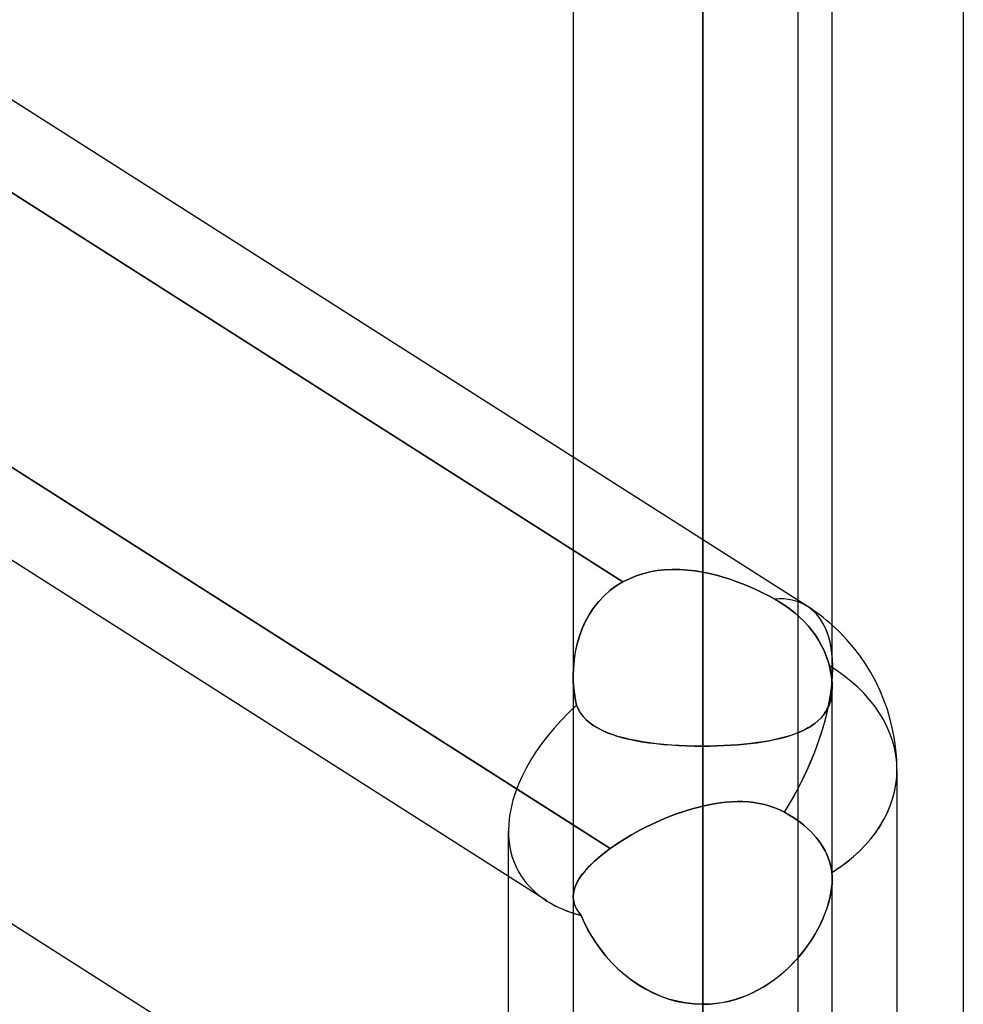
# Model space of a CAD drawing. Header units: millimetres. Extents: x -97 to 82, y -215 to 215.
# Tile 52 of 84: x -20.59 to -14.82, y 43.9 to 49.93. Entities that reach past the tile are written whole.
import ezdxf

# ---------------------------------------------------------------- set-up
doc = ezdxf.new("R2010")
doc.units = ezdxf.units.MM
doc.layers.add('MAIN-1', color=7, linetype='Continuous')
doc.layers.add('MAIN-2', color=7, linetype='Continuous')

msp = doc.modelspace()

# ---------------------------------------------------------------- linework, layer by layer
at = {"layer": 'MAIN-1'}
for p, q in [((-16.4113, 120.621), (-16.4113, 0)), ((-17.2038, 119.8772), (-17.2038, 0)), ((-15.6188, 0), (-15.6188, 119.8772)), ((-14.8169, 57.06), (-14.8169, 0)), ((-17.2038, 47.2489), (-24.4188, 51.8434)), ((-17.2038, 44.999), (-24.4188, 49.5935)), ((-17.3654, 44.5332), (-24.4188, 49.0248)), ((-17.2038, 42.2055), (-24.4187, 46.7999)), ((-15.6188, 45.84), (-15.6188, 45.8395)), ((-15.6188, 45.8395), (-15.6188, 45.8389)), ((-15.6188, 45.8389), (-15.6188, 45.8383)), ((-15.6188, 45.8383), (-15.6188, 45.8378)), ((-15.6188, 45.8378), (-15.6188, 45.8372)), ((-15.6188, 45.8372), (-15.6188, 45.8367)), ((-15.2225, 42.7904), (-15.2225, 45.3349)), ((-17.6, 42.4578), (-17.6, 44.6826)), ((-17.2038, 44.5592), (-17.2038, 44.5593)), ((-17.2038, 44.5591), (-17.2038, 44.5592)), ((-17.2038, 44.559), (-17.2038, 44.5591)), ((-17.2038, 44.5589), (-17.2038, 44.559)), ((-17.2038, 44.5588), (-17.2038, 44.5589)), ((-17.2038, 44.5587), (-17.2038, 44.5588)), ((-16.4113, 43.9005), (-16.4113, 40.5382))]:
    msp.add_line(p, q, dxfattribs=at)
msp.add_arc((-16.4113, 45.3349), 1.1887, 0.00006, 48.18747, dxfattribs=at)
for major_axis, ratio, start_param, end_param in [((-0.6385, -1.0027), 0.473194, 2.415116, 2.590311), ((1.1887, 0), 0.707107, -0.841073, 0), ((1.1286, 0.6193), 0.602954, -2.820509, -2.62005)]:
    msp.add_ellipse((-16.4113, 45.3349), major_axis=major_axis, ratio=ratio, start_param=start_param, end_param=end_param, dxfattribs=at)
at = {"layer": 'MAIN-2'}
for p, q in [((-16.4113, 0), (-16.4113, 120.621)), ((-16.4113, 0), (-16.4113, 119.5736)), ((-16.4113, 119.5736), (-16.4113, 43.9005)), ((-16.4113, 46.5457), (-16.4113, 61.3395)), ((-16.4113, 59.7545), (-16.4113, 45.4811)), ((-15.8269, 43.4698), (-15.8269, 57.06)), ((-16.4113, 40.9821), (-16.4113, 53.4145)), ((-15.8269, 39.9406), (-15.8269, 52.0867)), ((-16.4113, 51.8295), (-16.4113, 39.8567)), ((-24.5468, 51.3562), (-16.8992, 46.4862)), ((-16.8992, 46.4862), (-24.5468, 51.3562)), ((-24.6021, 49.7103), (-16.9766, 44.8543)), ((-15.7727, 46.3376), (-17.2038, 47.2489)), ((-16.8194, 46.5226), (-16.7773, 46.5364)), ((-16.7772, 46.5364), (-16.8193, 46.5227)), ((-16.7773, 46.5364), (-16.7339, 46.5472)), ((-16.7338, 46.5472), (-16.7772, 46.5364)), ((-16.7339, 46.5472), (-16.6895, 46.555)), ((-16.6893, 46.555), (-16.7338, 46.5472)), ((-16.6895, 46.555), (-16.6442, 46.56)), ((-16.644, 46.56), (-16.6893, 46.555)), ((-16.6442, 46.56), (-16.5983, 46.5622)), ((-16.5982, 46.5622), (-16.644, 46.56)), ((-16.5983, 46.5622), (-16.552, 46.5618)), ((-16.5518, 46.5618), (-16.5982, 46.5622)), ((-16.552, 46.5618), (-16.5052, 46.5588)), ((-16.5051, 46.5588), (-16.5518, 46.5618)), ((-16.5052, 46.5588), (-16.4583, 46.5534)), ((-16.4582, 46.5534), (-16.5051, 46.5588)), ((-16.4583, 46.5534), (-16.4113, 46.5457)), ((-16.4113, 46.5457), (-16.4582, 46.5534)), ((-16.3693, 46.5371), (-16.4113, 46.5457)), ((-16.4113, 46.5457), (-16.3693, 46.5371)), ((-16.3275, 46.5268), (-16.3693, 46.5371)), ((-16.3693, 46.5371), (-16.3274, 46.5268)), ((-16.9401, 46.4612), (-16.8992, 46.4862)), ((-16.8992, 46.4862), (-16.94, 46.4612)), ((-16.86, 46.5059), (-16.8992, 46.4862)), ((-16.8992, 46.4862), (-16.8601, 46.5059)), ((-16.8601, 46.5059), (-16.8194, 46.5226)), ((-16.8193, 46.5227), (-16.86, 46.5059)), ((-16.2858, 46.5151), (-16.3275, 46.5268)), ((-16.3274, 46.5268), (-16.2857, 46.515)), ((-16.2444, 46.5019), (-16.2858, 46.5151)), ((-16.2857, 46.515), (-16.2443, 46.5019)), ((-16.2033, 46.4875), (-16.2444, 46.5019)), ((-16.2443, 46.5019), (-16.2032, 46.4874)), ((-16.1627, 46.4718), (-16.2033, 46.4875)), ((-16.2032, 46.4874), (-16.1626, 46.4718)), ((-16.1226, 46.4552), (-16.1627, 46.4718)), ((-16.1626, 46.4718), (-16.1225, 46.4551)), ((-17.0144, 46.4009), (-16.9786, 46.4326)), ((-16.9786, 46.4326), (-17.0144, 46.4009)), ((-16.9786, 46.4326), (-16.9401, 46.4612)), ((-16.94, 46.4612), (-16.9786, 46.4326)), ((-16.0831, 46.4375), (-16.1226, 46.4552)), ((-16.1225, 46.4551), (-16.0831, 46.4375)), ((-16.0446, 46.4192), (-16.0831, 46.4375)), ((-16.0831, 46.4375), (-16.0446, 46.4192)), ((-16.0072, 46.4002), (-16.0446, 46.4192)), ((-16.0446, 46.4192), (-16.0072, 46.4002)), ((-17.0773, 46.3287), (-17.0473, 46.3662)), ((-17.0473, 46.3662), (-17.0773, 46.3287)), ((-17.0473, 46.3662), (-17.0144, 46.4009)), ((-17.0144, 46.4009), (-17.0473, 46.3662)), ((-15.9708, 46.3807), (-16.0072, 46.4002)), ((-16.0072, 46.4002), (-15.9708, 46.3807)), ((-15.9366, 46.3607), (-15.9708, 46.3807)), ((-15.9708, 46.3807), (-15.9366, 46.3607)), ((-15.9041, 46.3395), (-15.9366, 46.3607)), ((-15.9366, 46.3607), (-15.9041, 46.3395)), ((-17.1043, 46.2884), (-17.1282, 46.2456)), ((-17.1281, 46.2458), (-17.1042, 46.2885)), ((-17.0773, 46.3287), (-17.1043, 46.2884)), ((-17.1042, 46.2885), (-17.0773, 46.3287)), ((-15.8736, 46.3175), (-15.9041, 46.3395)), ((-15.9041, 46.3395), (-15.8736, 46.3175)), ((-15.8455, 46.295), (-15.8736, 46.3175)), ((-15.8736, 46.3175), (-15.8455, 46.295)), ((-15.8185, 46.271), (-15.8455, 46.295)), ((-15.8455, 46.295), (-15.8185, 46.271)), ((-17.1487, 46.2011), (-17.1281, 46.2458)), ((-17.1282, 46.2456), (-17.1487, 46.201)), ((-15.7921, 46.2452), (-15.8185, 46.271)), ((-15.8185, 46.271), (-15.7921, 46.2452)), ((-15.7669, 46.2177), (-15.7921, 46.2452)), ((-15.7921, 46.2452), (-15.7669, 46.2177)), ((-17.1487, 46.201), (-17.166, 46.1547)), ((-17.1659, 46.1549), (-17.1487, 46.2011)), ((-15.7434, 46.189), (-15.7669, 46.2177)), ((-15.7669, 46.2177), (-15.7434, 46.189)), ((-15.7219, 46.1594), (-15.7434, 46.189)), ((-15.7434, 46.189), (-15.7219, 46.1594)), ((-17.18, 46.107), (-17.1907, 46.0581)), ((-17.1906, 46.0585), (-17.1799, 46.1073)), ((-17.166, 46.1547), (-17.18, 46.107)), ((-17.1799, 46.1073), (-17.1659, 46.1549)), ((-15.7026, 46.1295), (-15.7219, 46.1594)), ((-15.7219, 46.1594), (-15.7026, 46.1295)), ((-15.6856, 46.0996), (-15.7026, 46.1295)), ((-15.7026, 46.1295), (-15.6856, 46.0996)), ((-17.1982, 46.0087), (-17.1906, 46.0585)), ((-17.1907, 46.0581), (-17.1982, 46.0083)), ((-15.6708, 46.0698), (-15.6856, 46.0996)), ((-15.6856, 46.0996), (-15.6708, 46.0698)), ((-15.6575, 46.0385), (-15.6708, 46.0698)), ((-15.6708, 46.0698), (-15.6575, 46.0385)), ((-17.2025, 45.9585), (-17.1982, 46.0087)), ((-17.1982, 46.0083), (-17.2025, 45.9582)), ((-15.6458, 46.0058), (-15.6575, 46.0385)), ((-15.6575, 46.0385), (-15.6458, 46.0058)), ((-15.636, 45.9722), (-15.6458, 46.0058)), ((-15.6458, 46.0058), (-15.636, 45.9722)), ((-17.2037, 45.9083), (-17.2025, 45.9585)), ((-17.2025, 45.9582), (-17.2037, 45.9082)), ((-15.6308, 45.95), (-15.636, 45.9722)), ((-15.636, 45.9722), (-15.6308, 45.9499)), ((-15.6264, 45.928), (-15.6308, 45.95)), ((-15.6308, 45.9499), (-15.6264, 45.928)), ((-15.623, 45.9065), (-15.6264, 45.928)), ((-15.6264, 45.928), (-15.623, 45.9065)), ((-17.203, 45.8781), (-17.2037, 45.9083)), ((-17.2037, 45.9082), (-17.203, 45.878)), ((-17.2012, 45.848), (-17.203, 45.8781)), ((-17.203, 45.878), (-17.2012, 45.848)), ((-15.6206, 45.8856), (-15.623, 45.9065)), ((-15.623, 45.9065), (-15.6206, 45.8856)), ((-15.6192, 45.8653), (-15.6206, 45.8856)), ((-15.6206, 45.8856), (-15.6192, 45.8653)), ((-17.1983, 45.8182), (-17.2012, 45.848)), ((-17.2012, 45.848), (-17.1983, 45.8182)), ((-17.1944, 45.7887), (-17.1983, 45.8182)), ((-17.1983, 45.8182), (-17.1943, 45.7887)), ((-15.6206, 45.8085), (-15.6244, 45.7817)), ((-15.6233, 45.788), (-15.6199, 45.816)), ((-15.6188, 45.8367), (-15.6206, 45.8085)), ((-15.6199, 45.816), (-15.6187, 45.8456)), ((-15.6187, 45.8456), (-15.6192, 45.8653)), ((-15.6192, 45.8653), (-15.6187, 45.8456)), ((-15.6187, 45.8409), (-15.6188, 45.84)), ((-15.6187, 45.8456), (-15.6187, 45.8447)), ((-15.6187, 45.8447), (-15.6187, 45.8437)), ((-15.6187, 45.8437), (-15.6187, 45.8428)), ((-15.6187, 45.8428), (-15.6187, 45.8419)), ((-15.6187, 45.8419), (-15.6187, 45.8409)), ((-17.1894, 45.7596), (-17.1944, 45.7887)), ((-17.1943, 45.7887), (-17.1894, 45.7596)), ((-17.1835, 45.7309), (-17.1894, 45.7596)), ((-17.1894, 45.7596), (-17.1835, 45.7309)), ((-15.6304, 45.7562), (-15.6384, 45.7324)), ((-15.6369, 45.7363), (-15.629, 45.7614)), ((-15.6244, 45.7817), (-15.6304, 45.7562)), ((-15.629, 45.7614), (-15.6233, 45.788)), ((-17.1716, 45.7053), (-17.1835, 45.7309)), ((-17.1835, 45.7309), (-17.172, 45.706)), ((-17.172, 45.706), (-17.1581, 45.683)), ((-17.1572, 45.6817), (-17.1716, 45.7053)), ((-15.6602, 45.6894), (-15.6738, 45.6701)), ((-15.6729, 45.6712), (-15.659, 45.6913)), ((-15.6484, 45.7101), (-15.6602, 45.6894)), ((-15.659, 45.6913), (-15.6469, 45.713)), ((-15.6384, 45.7324), (-15.6484, 45.7101)), ((-15.6469, 45.713), (-15.6369, 45.7363)), ((-17.1581, 45.683), (-17.142, 45.6619)), ((-17.1405, 45.66), (-17.1572, 45.6817)), ((-17.142, 45.6619), (-17.1238, 45.6424)), ((-17.1214, 45.6402), (-17.1405, 45.66)), ((-17.1238, 45.6424), (-17.1034, 45.6245)), ((-17.1003, 45.622), (-17.1214, 45.6402)), ((-17.1034, 45.6245), (-17.0808, 45.6078)), ((-15.7256, 45.6193), (-15.7063, 45.6353)), ((-15.7061, 45.6355), (-15.7248, 45.6199)), ((-15.7063, 45.6353), (-15.6887, 45.6525)), ((-15.6892, 45.6521), (-15.7061, 45.6355)), ((-15.6738, 45.6701), (-15.6892, 45.6521)), ((-15.6887, 45.6525), (-15.6729, 45.6712)), ((-17.077, 45.6053), (-17.1003, 45.622)), ((-17.0808, 45.6078), (-17.056, 45.5924)), ((-17.0515, 45.5899), (-17.077, 45.6053)), ((-17.056, 45.5924), (-17.029, 45.5783)), ((-17.024, 45.5759), (-17.0515, 45.5899)), ((-17.029, 45.5783), (-16.9999, 45.5652)), ((-16.9945, 45.563), (-17.024, 45.5759)), ((-16.9999, 45.5652), (-16.9687, 45.5532)), ((-15.8471, 45.5556), (-15.8196, 45.5665)), ((-15.8169, 45.5676), (-15.8441, 45.5567)), ((-15.8196, 45.5665), (-15.7936, 45.5782)), ((-15.7914, 45.5793), (-15.8169, 45.5676)), ((-15.7936, 45.5782), (-15.7693, 45.5909)), ((-15.7675, 45.5919), (-15.7914, 45.5793)), ((-15.7693, 45.5909), (-15.7466, 45.6046)), ((-15.7453, 45.6054), (-15.7675, 45.5919)), ((-15.7466, 45.6046), (-15.7256, 45.6193)), ((-15.7248, 45.6199), (-15.7453, 45.6054)), ((-16.9631, 45.5512), (-16.9945, 45.563)), ((-16.9687, 45.5532), (-16.9355, 45.5423)), ((-16.9297, 45.5405), (-16.9631, 45.5512)), ((-16.9355, 45.5423), (-16.9002, 45.5323)), ((-16.8946, 45.5309), (-16.9297, 45.5405)), ((-16.9002, 45.5323), (-16.8631, 45.5233)), ((-16.8576, 45.5221), (-16.8946, 45.5309)), ((-16.8631, 45.5233), (-16.8241, 45.5152)), ((-16.819, 45.5143), (-16.8576, 45.5221)), ((-16.8241, 45.5152), (-16.7835, 45.508)), ((-16.7787, 45.5073), (-16.819, 45.5143)), ((-16.7835, 45.508), (-16.7411, 45.5017)), ((-16.7368, 45.5011), (-16.7787, 45.5073)), ((-16.0798, 45.5019), (-16.0425, 45.5075)), ((-16.0398, 45.5079), (-16.0773, 45.5023)), ((-16.0425, 45.5075), (-16.0065, 45.5137)), ((-16.0036, 45.5142), (-16.0398, 45.5079)), ((-16.0065, 45.5137), (-15.9718, 45.5206)), ((-15.9688, 45.5212), (-16.0036, 45.5142)), ((-15.9718, 45.5206), (-15.9385, 45.5282)), ((-15.9354, 45.529), (-15.9688, 45.5212)), ((-15.9385, 45.5282), (-15.9066, 45.5366)), ((-15.9034, 45.5375), (-15.9354, 45.529)), ((-15.9066, 45.5366), (-15.8761, 45.5457)), ((-15.873, 45.5467), (-15.9034, 45.5375)), ((-15.8761, 45.5457), (-15.8471, 45.5556)), ((-15.8441, 45.5567), (-15.873, 45.5467)), ((-16.7411, 45.5017), (-16.6972, 45.4963)), ((-16.6934, 45.4958), (-16.7368, 45.5011)), ((-16.6972, 45.4963), (-16.6517, 45.4916)), ((-16.6485, 45.4913), (-16.6934, 45.4958)), ((-16.6517, 45.4916), (-16.6052, 45.4878)), ((-16.6024, 45.4876), (-16.6485, 45.4913)), ((-16.6052, 45.4878), (-16.5578, 45.4849)), ((-16.5556, 45.4848), (-16.6024, 45.4876)), ((-16.5578, 45.4849), (-16.5096, 45.4828)), ((-16.508, 45.4827), (-16.5556, 45.4848)), ((-16.5096, 45.4828), (-16.4607, 45.4815)), ((-16.4599, 45.4815), (-16.508, 45.4827)), ((-16.4607, 45.4815), (-16.4113, 45.4811)), ((-16.4113, 45.4811), (-16.4599, 45.4815)), ((-16.4113, 45.4811), (-16.3678, 45.4814)), ((-16.3674, 45.4814), (-16.4113, 45.4811)), ((-16.4113, 45.4811), (-16.4113, 40.9821)), ((-16.4113, 40.9821), (-16.4113, 45.4811)), ((-16.3678, 45.4814), (-16.3248, 45.4824)), ((-16.3239, 45.4824), (-16.3674, 45.4814)), ((-16.3248, 45.4824), (-16.2822, 45.484)), ((-16.281, 45.4841), (-16.3239, 45.4824)), ((-16.2822, 45.484), (-16.2402, 45.4863)), ((-16.2387, 45.4864), (-16.281, 45.4841)), ((-16.2402, 45.4863), (-16.1987, 45.4892)), ((-16.197, 45.4894), (-16.2387, 45.4864)), ((-16.1987, 45.4892), (-16.158, 45.4928)), ((-16.1561, 45.493), (-16.197, 45.4894)), ((-16.158, 45.4928), (-16.1183, 45.4971)), ((-16.1161, 45.4973), (-16.1561, 45.493)), ((-16.1183, 45.4971), (-16.0798, 45.5019)), ((-16.0773, 45.5023), (-16.1161, 45.4973)), ((-16.508, 45.0874), (-16.5401, 45.077)), ((-16.5399, 45.077), (-16.5078, 45.0875)), ((-16.4758, 45.0971), (-16.508, 45.0874)), ((-16.5078, 45.0875), (-16.4757, 45.0971)), ((-16.4435, 45.106), (-16.4758, 45.0971)), ((-16.4757, 45.0971), (-16.4435, 45.106)), ((-16.4113, 45.1139), (-16.4435, 45.106)), ((-16.4435, 45.106), (-16.4113, 45.1139)), ((-16.4113, 45.1139), (-16.3757, 45.1217)), ((-16.3758, 45.1217), (-16.4113, 45.1139)), ((-16.4113, 41.5604), (-16.4113, 45.1139)), ((-16.4113, 45.1139), (-16.4113, 41.5604)), ((-16.3404, 45.1282), (-16.3758, 45.1217)), ((-16.3757, 45.1217), (-16.3402, 45.1283)), ((-16.3051, 45.1335), (-16.3404, 45.1282)), ((-16.3402, 45.1283), (-16.3048, 45.1336)), ((-16.2699, 45.1376), (-16.3051, 45.1335)), ((-16.3048, 45.1336), (-16.2695, 45.1376)), ((-16.235, 45.1402), (-16.2699, 45.1376)), ((-16.2695, 45.1376), (-16.2345, 45.1403)), ((-16.2003, 45.1414), (-16.235, 45.1402)), ((-16.2345, 45.1403), (-16.1997, 45.1415)), ((-16.1659, 45.1412), (-16.2003, 45.1414)), ((-16.1997, 45.1415), (-16.1653, 45.1411)), ((-16.1318, 45.1393), (-16.1659, 45.1412)), ((-16.1653, 45.1411), (-16.1312, 45.1392)), ((-16.0981, 45.1357), (-16.1318, 45.1393)), ((-16.1312, 45.1392), (-16.0975, 45.1356)), ((-16.065, 45.1304), (-16.0981, 45.1357)), ((-16.0975, 45.1356), (-16.0645, 45.1303)), ((-16.0325, 45.1232), (-16.065, 45.1304)), ((-16.0645, 45.1303), (-16.032, 45.1231)), ((-16.0007, 45.1143), (-16.0325, 45.1232)), ((-16.032, 45.1231), (-16.0003, 45.1142)), ((-15.9696, 45.1034), (-16.0007, 45.1143)), ((-16.0003, 45.1142), (-15.9694, 45.1033)), ((-15.9394, 45.0906), (-15.9696, 45.1034)), ((-15.9694, 45.1033), (-15.9392, 45.0906)), ((-15.9099, 45.0759), (-15.9394, 45.0906)), ((-15.9392, 45.0906), (-15.9099, 45.0759)), ((-16.667, 45.028), (-16.6981, 45.0142)), ((-16.6978, 45.0143), (-16.6667, 45.0281)), ((-16.6356, 45.0413), (-16.667, 45.028)), ((-16.6667, 45.0281), (-16.6354, 45.0413)), ((-16.604, 45.0539), (-16.6356, 45.0413)), ((-16.6354, 45.0413), (-16.6038, 45.0539)), ((-16.5721, 45.0658), (-16.604, 45.0539)), ((-16.6038, 45.0539), (-16.5719, 45.0658)), ((-16.5401, 45.077), (-16.5721, 45.0658)), ((-16.5719, 45.0658), (-16.5399, 45.077)), ((-15.9099, 45.0759), (-15.8842, 45.0612)), ((-15.8842, 45.0612), (-15.9099, 45.0759)), ((-15.8842, 45.0612), (-15.86, 45.0462)), ((-15.86, 45.0462), (-15.8842, 45.0612)), ((-15.86, 45.0462), (-15.8373, 45.031)), ((-15.8373, 45.031), (-15.86, 45.0462)), ((-15.8373, 45.031), (-15.815, 45.0146)), ((-15.815, 45.0146), (-15.8373, 45.031)), ((-16.9766, 44.8543), (-17.2038, 44.999)), ((-16.7887, 44.9697), (-16.8178, 44.9541)), ((-16.8175, 44.9542), (-16.7885, 44.9699)), ((-16.7591, 44.985), (-16.7887, 44.9697)), ((-16.7885, 44.9699), (-16.7588, 44.9851)), ((-16.7288, 44.9998), (-16.7591, 44.985)), ((-16.7588, 44.9851), (-16.7286, 45)), ((-16.6981, 45.0142), (-16.7288, 44.9998)), ((-16.7286, 45), (-16.6978, 45.0143)), ((-15.815, 45.0146), (-15.7932, 44.9972)), ((-15.7932, 44.9972), (-15.815, 45.0146)), ((-15.7932, 44.9972), (-15.7721, 44.979)), ((-15.7721, 44.979), (-15.7932, 44.9972)), ((-15.7721, 44.979), (-15.7522, 44.9601)), ((-15.7522, 44.9601), (-15.7721, 44.979)), ((-17.6, 44.6826), (-17.6, 44.9607)), ((-16.9008, 44.9053), (-16.927, 44.8884)), ((-16.9269, 44.8885), (-16.9007, 44.9053)), ((-16.8738, 44.9219), (-16.9008, 44.9053)), ((-16.9007, 44.9053), (-16.8737, 44.9219)), ((-16.8461, 44.9381), (-16.8738, 44.9219)), ((-16.8737, 44.9219), (-16.846, 44.9382)), ((-16.8178, 44.9541), (-16.8461, 44.9381)), ((-16.846, 44.9382), (-16.8175, 44.9542)), ((-15.7522, 44.9601), (-15.7335, 44.9405)), ((-15.7335, 44.9405), (-15.7522, 44.9601)), ((-15.7335, 44.9405), (-15.7163, 44.9206)), ((-15.7163, 44.9206), (-15.7335, 44.9405)), ((-15.7163, 44.9206), (-15.7007, 44.9006)), ((-15.7007, 44.9006), (-15.7163, 44.9206)), ((-16.9766, 44.8543), (-17.013, 44.8271)), ((-17.0126, 44.8274), (-16.9766, 44.8543)), ((-16.9523, 44.8714), (-16.9766, 44.8543)), ((-16.9766, 44.8543), (-16.9523, 44.8714)), ((-16.9523, 44.8714), (-16.9269, 44.8885)), ((-16.927, 44.8884), (-16.9523, 44.8714)), ((-15.7007, 44.9006), (-15.6866, 44.8807)), ((-15.6866, 44.8807), (-15.7007, 44.9006)), ((-15.6866, 44.8807), (-15.6742, 44.861)), ((-15.6742, 44.861), (-15.6866, 44.8807)), ((-15.6742, 44.861), (-15.6628, 44.8405)), ((-15.6628, 44.8405), (-15.6742, 44.861)), ((-17.0465, 44.8), (-17.0769, 44.773)), ((-17.0761, 44.7738), (-17.0458, 44.8005)), ((-17.013, 44.8271), (-17.0465, 44.8)), ((-17.0458, 44.8005), (-17.0126, 44.8274)), ((-15.6628, 44.8405), (-15.6524, 44.8191)), ((-15.6524, 44.8191), (-15.6628, 44.8405)), ((-15.6524, 44.8191), (-15.6432, 44.7971)), ((-15.6432, 44.7971), (-15.6524, 44.8191)), ((-15.6432, 44.7971), (-15.6353, 44.7747)), ((-15.6353, 44.7747), (-15.6432, 44.7971)), ((-17.148, 44.6962), (-17.1274, 44.7215)), ((-17.1043, 44.7464), (-17.1284, 44.7203)), ((-17.1274, 44.7215), (-17.1034, 44.7474)), ((-17.0769, 44.773), (-17.1043, 44.7464)), ((-17.1034, 44.7474), (-17.0761, 44.7738)), ((-15.6353, 44.7747), (-15.629, 44.7521)), ((-15.629, 44.7521), (-15.6353, 44.7747)), ((-15.629, 44.7521), (-15.6242, 44.7294)), ((-15.6243, 44.7294), (-15.629, 44.7521)), ((-15.621, 44.707), (-15.6243, 44.7294)), ((-15.6242, 44.7294), (-15.621, 44.707)), ((-17.1663, 44.6702), (-17.1803, 44.6461)), ((-17.1794, 44.6478), (-17.1653, 44.6717)), ((-17.149, 44.6949), (-17.1663, 44.6702)), ((-17.1653, 44.6717), (-17.148, 44.6962)), ((-17.1284, 44.7203), (-17.149, 44.6949)), ((-15.621, 44.707), (-15.6203, 44.7004)), ((-15.6203, 44.7004), (-15.621, 44.707)), ((-15.6203, 44.7004), (-15.6197, 44.6937)), ((-15.6197, 44.6937), (-15.6203, 44.7004)), ((-15.6197, 44.6937), (-15.6193, 44.687)), ((-15.6193, 44.6869), (-15.6197, 44.6937)), ((-15.6187, 44.6662), (-15.6196, 44.6388)), ((-15.6196, 44.639), (-15.6187, 44.6661)), ((-15.6193, 44.687), (-15.619, 44.6801)), ((-15.619, 44.68), (-15.6193, 44.6869)), ((-15.619, 44.6801), (-15.6188, 44.6732)), ((-15.6188, 44.6731), (-15.619, 44.68)), ((-15.6188, 44.6732), (-15.6187, 44.6662)), ((-15.6187, 44.6661), (-15.6188, 44.6731)), ((-17.1984, 44.6002), (-17.2026, 44.5782)), ((-17.2023, 44.5803), (-17.1979, 44.6021)), ((-17.1909, 44.6228), (-17.1984, 44.6002)), ((-17.1979, 44.6021), (-17.1902, 44.6246)), ((-17.1803, 44.6461), (-17.1909, 44.6228)), ((-17.1902, 44.6246), (-17.1794, 44.6478)), ((-15.6224, 44.6102), (-15.6271, 44.5805)), ((-15.6268, 44.5819), (-15.6223, 44.611)), ((-15.6196, 44.6388), (-15.6224, 44.6102)), ((-15.6223, 44.611), (-15.6196, 44.639)), ((-17.2038, 44.5593), (-17.2023, 44.5803)), ((-17.2022, 44.5388), (-17.2038, 44.5587)), ((-17.2026, 44.5782), (-17.2037, 44.5567)), ((-17.2038, 44.5599), (-17.2038, 40.9921)), ((-17.2037, 44.5567), (-17.202, 44.5375)), ((-15.6335, 44.5499), (-15.6417, 44.5188)), ((-15.641, 44.5212), (-15.6331, 44.5518)), ((-15.6271, 44.5805), (-15.6335, 44.5499)), ((-15.6331, 44.5518), (-15.6268, 44.5819)), ((-17.1979, 44.5194), (-17.2022, 44.5388)), ((-17.202, 44.5375), (-17.1976, 44.5185)), ((-17.191, 44.5004), (-17.1979, 44.5194)), ((-17.1976, 44.5185), (-17.1908, 44.4999)), ((-17.1815, 44.4819), (-17.191, 44.5004)), ((-17.1908, 44.4999), (-17.1814, 44.4816)), ((-17.1696, 44.4635), (-17.1815, 44.4819)), ((-17.1814, 44.4816), (-17.1695, 44.4633)), ((-15.6516, 44.4873), (-15.6632, 44.4555)), ((-15.6619, 44.459), (-15.6507, 44.4902)), ((-15.6417, 44.5188), (-15.6516, 44.4873)), ((-15.6507, 44.4902), (-15.641, 44.5212)), ((-17.1551, 44.4451), (-17.1696, 44.4635)), ((-17.1695, 44.4633), (-17.1551, 44.4451)), ((-17.1551, 44.4451), (-17.1362, 44.4019)), ((-17.1367, 44.4029), (-17.1551, 44.4451)), ((-15.6765, 44.4236), (-15.6912, 44.3916)), ((-15.689, 44.3963), (-15.6747, 44.4276)), ((-15.6632, 44.4555), (-15.6765, 44.4236)), ((-15.6747, 44.4276), (-15.6619, 44.459)), ((-17.1156, 44.3609), (-17.1367, 44.4029)), ((-17.1362, 44.4019), (-17.1144, 44.3588)), ((-17.0919, 44.3193), (-17.1156, 44.3609)), ((-17.1144, 44.3588), (-17.09, 44.3161)), ((-15.7076, 44.3597), (-15.7254, 44.328)), ((-15.7219, 44.334), (-15.7047, 44.365)), ((-15.6912, 44.3916), (-15.7076, 44.3597)), ((-15.7047, 44.365), (-15.689, 44.3963)), ((-17.0657, 44.2781), (-17.0919, 44.3193)), ((-17.09, 44.3161), (-17.0629, 44.274)), ((-15.7605, 44.2728), (-15.7404, 44.3033)), ((-15.7254, 44.328), (-15.7446, 44.2967)), ((-15.7404, 44.3033), (-15.7219, 44.334)), ((-17.0367, 44.2376), (-17.0657, 44.2781)), ((-17.0629, 44.274), (-17.0333, 44.233)), ((-15.8049, 44.2129), (-15.782, 44.2426)), ((-15.7653, 44.2658), (-15.7873, 44.2355)), ((-15.782, 44.2426), (-15.7605, 44.2728)), ((-15.7446, 44.2967), (-15.7653, 44.2658)), ((-17.0052, 44.1979), (-17.0367, 44.2376)), ((-17.0333, 44.233), (-17.0013, 44.1932)), ((-16.9711, 44.1594), (-17.0052, 44.1979)), ((-17.0013, 44.1932), (-16.9669, 44.1549)), ((-15.8551, 44.1555), (-15.8293, 44.1838)), ((-15.8107, 44.2058), (-15.8354, 44.177)), ((-15.8293, 44.1838), (-15.8049, 44.2129)), ((-15.7873, 44.2355), (-15.8107, 44.2058)), ((-16.9345, 44.1225), (-16.9711, 44.1594)), ((-16.9669, 44.1549), (-16.9303, 44.1185)), ((-16.8955, 44.0873), (-16.9345, 44.1225)), ((-16.9303, 44.1185), (-16.8915, 44.084)), ((-15.8884, 44.1221), (-15.9167, 44.0962)), ((-15.9108, 44.1014), (-15.8823, 44.128)), ((-15.8613, 44.149), (-15.8884, 44.1221)), ((-15.8823, 44.128), (-15.8551, 44.1555)), ((-15.8354, 44.177), (-15.8613, 44.149)), ((-16.8542, 44.0543), (-16.8955, 44.0873)), ((-16.8915, 44.084), (-16.8506, 44.0517)), ((-15.9463, 44.0715), (-15.9769, 44.048)), ((-15.9717, 44.0518), (-15.9406, 44.076)), ((-15.9167, 44.0962), (-15.9463, 44.0715)), ((-15.9406, 44.076), (-15.9108, 44.1014)), ((-16.8108, 44.024), (-16.8542, 44.0543)), ((-16.8506, 44.0517), (-16.8077, 44.0219)), ((-16.7656, 43.9964), (-16.8108, 44.024)), ((-16.8077, 44.0219), (-16.7629, 43.9948)), ((-16.0414, 44.0053), (-16.0753, 43.9863)), ((-16.0712, 43.9885), (-16.037, 44.008)), ((-16.0086, 44.026), (-16.0414, 44.0053)), ((-16.037, 44.008), (-16.0038, 44.0292)), ((-15.9769, 44.048), (-16.0086, 44.026)), ((-16.0038, 44.0292), (-15.9717, 44.0518)), ((-16.7186, 43.9718), (-16.7656, 43.9964)), ((-16.7629, 43.9948), (-16.7162, 43.9707)), ((-16.6699, 43.9505), (-16.7186, 43.9718)), ((-16.7162, 43.9707), (-16.6679, 43.9498)), ((-16.6197, 43.9328), (-16.6699, 43.9505)), ((-16.6679, 43.9498), (-16.6184, 43.9324)), ((-16.1822, 43.9396), (-16.2191, 43.9278)), ((-16.2171, 43.9284), (-16.1795, 43.9405)), ((-16.1458, 43.9533), (-16.1822, 43.9396)), ((-16.1795, 43.9405), (-16.1425, 43.9546)), ((-16.1101, 43.9689), (-16.1458, 43.9533)), ((-16.1425, 43.9546), (-16.1064, 43.9706)), ((-16.0753, 43.9863), (-16.1101, 43.9689)), ((-16.1064, 43.9706), (-16.0712, 43.9885)), ((-16.5686, 43.9188), (-16.6197, 43.9328)), ((-16.6184, 43.9324), (-16.5678, 43.9186)), ((-16.5167, 43.9087), (-16.5686, 43.9188)), ((-16.5678, 43.9186), (-16.5164, 43.9086)), ((-16.4642, 43.9026), (-16.5167, 43.9087)), ((-16.5164, 43.9086), (-16.4641, 43.9025)), ((-16.4113, 43.9005), (-16.4642, 43.9026)), ((-16.4641, 43.9025), (-16.4113, 43.9005)), ((-16.3721, 43.9016), (-16.4113, 43.9005)), ((-16.4113, 43.9005), (-16.3718, 43.9016)), ((-16.3332, 43.905), (-16.3721, 43.9016)), ((-16.3718, 43.9016), (-16.3326, 43.905)), ((-16.2947, 43.9105), (-16.3332, 43.905)), ((-16.3326, 43.905), (-16.2938, 43.9107)), ((-16.2567, 43.9181), (-16.2947, 43.9105)), ((-16.2938, 43.9107), (-16.2552, 43.9185)), ((-16.2191, 43.9278), (-16.2567, 43.9181)), ((-16.2552, 43.9185), (-16.2171, 43.9284))]:
    msp.add_line(p, q, dxfattribs=at)
msp.add_arc((-16.4113, 45.3349), 1.1887, 48.18747, 57.51127, dxfattribs=at)
for major_axis, ratio, start_param, end_param in [((-0.6385, -1.0027), 0.473194, -3.139997, -2.796566), ((-0.6385, -1.0027), 0.473194, -3.139996, -2.796566), ((-0.6385, -1.0027), 0.473194, 1.613507, 3.141564), ((-0.6385, -1.0027), 0.473194, 3.141564, 3.143189), ((-0.6385, -1.0027), 0.473194, 3.141564, 3.143189), ((-0.6385, -1.0027), 0.473194, 2.590311, 3.141564), ((1.1887, 0), 0.707107, 0, 0.860405), ((1.1887, 0), 0.707107, 0, 0.860405), ((-0.6385, -1.0027), 0.473194, 1.613507, 2.415116), ((1.1286, 0.6193), 0.602954, 1.958352, 2.821938), ((1.1286, 0.6193), 0.602954, 1.958352, 2.821938), ((1.1887, 0), 0.707107, -0.843565, 0), ((1.1286, 0.6193), 0.602954, 2.821938, 3.462676), ((1.1286, 0.6193), 0.602954, 2.821938, 3.462676), ((1.1887, 0), 0.707107, -0.843565, -0.841073), ((1.1286, 0.6193), 0.602954, -2.820509, -2.566425), ((1.1286, 0.6193), 0.602954, -2.62005, -2.566425)]:
    msp.add_ellipse((-16.4113, 45.3349), major_axis=major_axis, ratio=ratio, start_param=start_param, end_param=end_param, dxfattribs=at)

doc.saveas('drawing.dxf')
